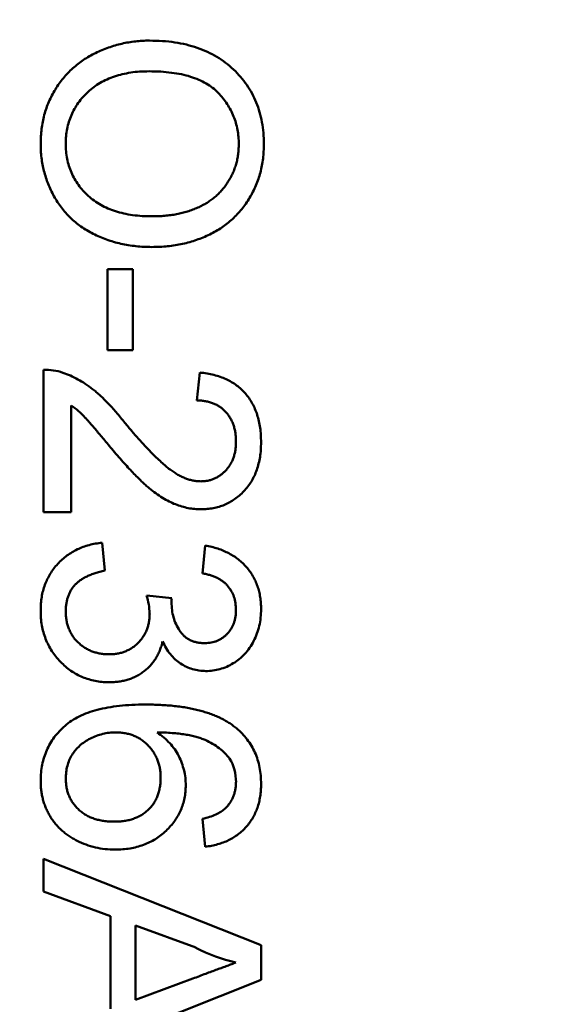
# Model space of a CAD drawing. Header units: millimetres. Extents: x 37 to 395, y 164 to 266.
# Tile 16 of 47: x 340.877 to 341.492, y 204.83 to 205.961. Entities that reach past the tile are written whole.
import ezdxf

# ---------------------------------------------------------------- set-up
doc = ezdxf.new("R2010")
doc.units = ezdxf.units.MM
doc.header["$LTSCALE"] = 0.75
doc.layers.add('Visible', color=7, linetype='Continuous', lineweight=50)
doc.layers.add('尺寸标注', color=3, linetype='Continuous', lineweight=25)
doc.styles.get("Standard").update_dxf_attribs({"font": 'arial.ttf'})
doc.dimstyles.new('Dim-ISO-25', dxfattribs={"dimtxt": 3.5, "dimasz": 3.5, "dimexe": 2.1, "dimexo": 2.1, "dimgap": 1.4, "dimtad": 1, "dimzin": 12, "dimdsep": 46, "dimtxsty": 'Standard', "dimcen": 0, "dimazin": 3, "dimtp": 0.1, "dimtm": 0.1, "dimtfac": 0.714286, "dimtmove": 0, "dimatfit": 3, "dimfxl": 1, "dimtzin": 12, "dimarcsym": 0})

# ---------------------------------------------------------------- blocks, each defined once
blk = doc.blocks.new('*D20')
at = {"layer": 'Defpoints', "color": 0, "transparency": 16777216}
for p in [(318.6376, 220.4329), (358.784, 187.735), (392.6929, 187.735)]:
    blk.add_point(p, dxfattribs=at)
at = {"layer": '尺寸标注', "color": 0, "lineweight": -2, "transparency": 16777216}
for p, q in [((320.7376, 220.4329), (394.7929, 220.4329)), ((392.6929, 216.9329), (392.6929, 191.235)), ((360.884, 187.735), (394.7929, 187.735))]:
    blk.add_line(p, q, dxfattribs=at)
at = {"layer": '尺寸标注', "color": 0, "transparency": 16777216}
for points in [[(392.1096, 216.9329), (393.2763, 216.9329), (392.6929, 220.4329)], [(392.1096, 191.235), (393.2763, 191.235), (392.6929, 187.735)]]:
    blk.add_solid(points, dxfattribs=at)
at = {"layer": '尺寸标注', "color": 0, "transparency": 16777216, "insert": (390.0156, 204.0839), "char_height": 2.5, "attachment_point": 5, "rotation": 90}
blk.add_mtext('32.7', dxfattribs=at)

msp = doc.modelspace()

# ---------------------------------------------------------------- linework, layer by layer
at = {"layer": 'Visible'}
for p, q in [((340.9781, 205.5815), (340.9781, 205.6745)), ((340.9781, 205.6745), (341.007, 205.6745)), ((341.007, 205.6745), (341.007, 205.5815)), ((341.007, 205.5815), (340.9781, 205.5815)), ((340.9044, 205.3956), (340.9044, 205.5591)), ((341.0807, 205.5238), (341.0839, 205.5559)), ((340.9364, 205.5179), (340.9364, 205.3956)), ((340.9364, 205.3956), (340.9044, 205.3956)), ((340.9717, 205.3604), (340.9749, 205.3283)), ((341.0871, 205.3251), (341.0903, 205.3572)), ((341.023, 205.2998), (341.0518, 205.2965)), ((341.0903, 205.011), (341.0871, 205.0431)), ((340.9044, 204.9597), (340.9044, 204.9971)), ((340.9044, 204.9971), (341.1544, 204.8979)), ((340.9813, 204.9313), (340.9044, 204.9597)), ((340.9813, 204.8247), (340.9813, 204.9313)), ((341.0794, 204.8951), (341.0102, 204.9207)), ((341.0102, 204.9207), (341.0102, 204.8353)), ((341.1544, 204.8979), (341.1544, 204.8581)), ((341.1544, 204.8581), (340.9138, 204.7626)), ((341.0102, 204.8353), (341.0759, 204.8596))]:
    msp.add_line(p, q, dxfattribs=at)
for centre, radius, start, end in [((340.9063, 205.4961), 0.063, 71.1528, 91.7031), ((340.9456, 205.2764), 0.0808, 1.8942, 16.8331), ((341.1018, 205.2903), 0.0504, 173.019, 178.2788), ((341.0725, 205.0855), 0.0531, 359.7398, 30.6494), ((341.1672, 205.0616), 0.1883, 242.1865, 257.2078)]:
    msp.add_arc(centre, radius, start, end, dxfattribs=at)
for points, knots in [([(340.9012, 205.8187), (340.9012, 205.8216), (340.9013, 205.8273), (340.9022, 205.8357), (340.9034, 205.8439), (340.9053, 205.8518), (340.9077, 205.8596), (340.9106, 205.8671), (340.914, 205.8743), (340.918, 205.8813), (340.9224, 205.888), (340.9272, 205.8943), (340.9324, 205.9001), (340.9381, 205.9055), (340.944, 205.9106), (340.9504, 205.9152), (340.9571, 205.9194), (340.9642, 205.9231), (340.9715, 205.9265), (340.979, 205.9293), (340.9866, 205.9318), (340.9943, 205.9338), (341.0021, 205.9354), (341.01, 205.9364), (341.018, 205.9372), (341.0234, 205.9373), (341.0261, 205.9373)], [0, 0, 0, 0, 0.044697, 0.088534, 0.131409, 0.173814, 0.215715, 0.257247, 0.298848, 0.340604, 0.382029, 0.42297, 0.463632, 0.504048, 0.544591, 0.584964, 0.626265, 0.667979, 0.709943, 0.751382, 0.792619, 0.833948, 0.875008, 0.916446, 0.957907, 1, 1, 1, 1]), ([(341.0261, 205.9373), (341.0311, 205.9372), (341.0409, 205.937), (341.0551, 205.9355), (341.0685, 205.9329), (341.081, 205.9292), (341.0927, 205.9246), (341.1036, 205.9189), (341.1136, 205.9121), (341.1228, 205.9043), (341.1309, 205.8957), (341.1381, 205.8865), (341.1441, 205.8766), (341.1491, 205.8662), (341.1529, 205.8551), (341.1556, 205.8435), (341.1573, 205.8312), (341.1575, 205.8228), (341.1576, 205.8186)], [0, 0, 0, 0, 0.075226, 0.146575, 0.2145, 0.27953, 0.342403, 0.403496, 0.463762, 0.523864, 0.583252, 0.641302, 0.698898, 0.756295, 0.814628, 0.874325, 0.935783, 1, 1, 1, 1]), ([(341.0257, 205.902), (341.0221, 205.902), (341.015, 205.9019), (341.0048, 205.9007), (340.9951, 205.8988), (340.986, 205.8963), (340.9775, 205.8929), (340.9695, 205.8889), (340.9622, 205.884), (340.9556, 205.8785), (340.9496, 205.8724), (340.9443, 205.8659), (340.9399, 205.8589), (340.9363, 205.8517), (340.9335, 205.844), (340.9315, 205.8359), (340.9302, 205.8275), (340.9301, 205.8218), (340.93, 205.8189)], [0, 0, 0, 0, 0.075964, 0.148125, 0.217201, 0.2833, 0.347202, 0.4093, 0.470426, 0.531588, 0.591739, 0.650258, 0.707303, 0.764208, 0.821148, 0.879119, 0.938423, 1, 1, 1, 1]), ([(341.1287, 205.8183), (341.1287, 205.8212), (341.1286, 205.8267), (341.1274, 205.8349), (341.1255, 205.8427), (341.123, 205.8503), (341.1196, 205.8576), (341.1154, 205.8645), (341.1106, 205.8712), (341.1051, 205.8775), (341.0987, 205.8834), (341.0911, 205.8884), (341.0826, 205.8926), (341.0731, 205.8961), (341.0627, 205.8988), (341.0512, 205.9006), (341.0388, 205.9018), (341.0302, 205.902), (341.0257, 205.902)], [0, 0, 0, 0, 0.055943, 0.110382, 0.164048, 0.216759, 0.269601, 0.323009, 0.377581, 0.433449, 0.490922, 0.550625, 0.613117, 0.679861, 0.751358, 0.828261, 0.910795, 1, 1, 1, 1]), ([(341.029, 205.7001), (341.0259, 205.7002), (341.0197, 205.7003), (341.0107, 205.701), (341.0019, 205.7022), (340.9933, 205.7038), (340.985, 205.706), (340.9769, 205.7086), (340.9691, 205.7117), (340.9615, 205.7152), (340.9543, 205.7192), (340.9475, 205.7236), (340.9412, 205.7285), (340.9353, 205.7336), (340.9299, 205.7393), (340.9249, 205.7453), (340.9204, 205.7517), (340.9164, 205.7585), (340.9129, 205.7655), (340.9097, 205.7727), (340.9071, 205.78), (340.9049, 205.7875), (340.9033, 205.7951), (340.902, 205.8028), (340.9013, 205.8107), (340.9012, 205.816), (340.9012, 205.8187)], [0, 0, 0, 0, 0.04756, 0.093962, 0.139112, 0.183626, 0.227457, 0.270703, 0.313611, 0.35626, 0.398366, 0.439557, 0.480045, 0.519888, 0.559658, 0.599421, 0.639208, 0.679668, 0.72002, 0.759859, 0.79956, 0.839199, 0.878956, 0.918794, 0.959083, 1, 1, 1, 1]), ([(340.93, 205.8189), (340.9301, 205.8159), (340.9302, 205.81), (340.9315, 205.8015), (340.9335, 205.7934), (340.9363, 205.7856), (340.9401, 205.7783), (340.9444, 205.7713), (340.9498, 205.7649), (340.9558, 205.7587), (340.9626, 205.7533), (340.9701, 205.7484), (340.9784, 205.7444), (340.9872, 205.741), (340.9968, 205.7385), (341.007, 205.7367), (341.0179, 205.7355), (341.0254, 205.7354), (341.0292, 205.7354)], [0, 0, 0, 0, 0.061055, 0.119545, 0.176806, 0.232956, 0.288583, 0.344667, 0.401662, 0.46054, 0.520477, 0.581213, 0.643431, 0.707961, 0.775371, 0.846414, 0.921152, 1, 1, 1, 1]), ([(341.1576, 205.8186), (341.1575, 205.8157), (341.1574, 205.8101), (341.1567, 205.8018), (341.1554, 205.7938), (341.1536, 205.7859), (341.1513, 205.7783), (341.1485, 205.7708), (341.1451, 205.7636), (341.1413, 205.7566), (341.137, 205.7499), (341.1322, 205.7436), (341.1271, 205.7378), (341.1216, 205.7322), (341.1156, 205.7272), (341.1093, 205.7225), (341.1026, 205.7183), (341.0954, 205.7145), (341.088, 205.7111), (341.0803, 205.7082), (341.0724, 205.7057), (341.0642, 205.7036), (341.0557, 205.7021), (341.047, 205.7009), (341.0381, 205.7003), (341.032, 205.7002), (341.029, 205.7001)], [0, 0, 0, 0, 0.043099, 0.085587, 0.126908, 0.167967, 0.20845, 0.249025, 0.289281, 0.33001, 0.370598, 0.410466, 0.450033, 0.489688, 0.529116, 0.569037, 0.609703, 0.650759, 0.692509, 0.734219, 0.776707, 0.819552, 0.863351, 0.907839, 0.953334, 1, 1, 1, 1]), ([(341.0292, 205.7354), (341.0317, 205.7354), (341.0366, 205.7354), (341.0437, 205.736), (341.0506, 205.7367), (341.0573, 205.7378), (341.0638, 205.7393), (341.07, 205.7409), (341.0759, 205.743), (341.0817, 205.7454), (341.0871, 205.748), (341.0923, 205.751), (341.0971, 205.7542), (341.1016, 205.7577), (341.1057, 205.7616), (341.1096, 205.7657), (341.1132, 205.7701), (341.1164, 205.7748), (341.1193, 205.7797), (341.1218, 205.7848), (341.124, 205.79), (341.1257, 205.7954), (341.1271, 205.8009), (341.1281, 205.8066), (341.1286, 205.8124), (341.1287, 205.8164), (341.1287, 205.8183)], [0, 0, 0, 0, 0.050852, 0.099752, 0.147438, 0.194086, 0.239171, 0.28334, 0.326577, 0.368936, 0.410572, 0.451051, 0.490877, 0.530044, 0.568937, 0.607578, 0.64642, 0.685679, 0.724799, 0.763513, 0.802173, 0.84074, 0.879649, 0.919071, 0.959098, 1, 1, 1, 1]), ([(340.9266, 205.5557), (340.9296, 205.5547), (340.9355, 205.5525), (340.9441, 205.5481), (340.9527, 205.543), (340.9596, 205.538), (340.9652, 205.5334), (340.9696, 205.5295), (340.974, 205.5253), (340.9786, 205.5206), (340.9833, 205.5156), (340.9881, 205.5101), (340.993, 205.5043), (340.9962, 205.5002), (340.9979, 205.4981)], [0, 0, 0, 0, 0.100388, 0.204407, 0.310686, 0.422157, 0.480685, 0.543238, 0.6095, 0.679555, 0.753841, 0.831641, 0.913813, 1, 1, 1, 1]), ([(341.0839, 205.5559), (341.0867, 205.5556), (341.0921, 205.5549), (341.1, 205.5533), (341.1073, 205.5511), (341.1142, 205.5484), (341.1205, 205.5451), (341.1264, 205.5413), (341.1316, 205.5368), (341.1364, 205.5319), (341.1407, 205.5265), (341.1444, 205.5205), (341.1475, 205.5141), (341.15, 205.5073), (341.152, 205.5001), (341.1534, 205.4924), (341.1542, 205.4842), (341.1543, 205.4786), (341.1544, 205.4758)], [0, 0, 0, 0, 0.070675, 0.137493, 0.201473, 0.262869, 0.32255, 0.380737, 0.43822, 0.495487, 0.553484, 0.611346, 0.670644, 0.731587, 0.794183, 0.859445, 0.928208, 1, 1, 1, 1]), ([(340.9828, 205.4682), (340.981, 205.4704), (340.9776, 205.4746), (340.9727, 205.4805), (340.9682, 205.4858), (340.9642, 205.4906), (340.9606, 205.4948), (340.9576, 205.4984), (340.9548, 205.5014), (340.9507, 205.5059), (340.9449, 205.5117), (340.9392, 205.5159), (340.9364, 205.5179)], [0, 0, 0, 0, 0.1242, 0.23683, 0.339495, 0.431254, 0.511455, 0.581223, 0.640495, 0.688308, 0.850333, 1, 1, 1, 1]), ([(341.1255, 205.4765), (341.1255, 205.4782), (341.1254, 205.4816), (341.1249, 205.4866), (341.124, 205.4913), (341.1227, 205.4957), (341.121, 205.4999), (341.1189, 205.5038), (341.1165, 205.5075), (341.1137, 205.5108), (341.1106, 205.5139), (341.1072, 205.5165), (341.1034, 205.5187), (341.0994, 205.5206), (341.0952, 205.522), (341.0906, 205.5231), (341.0857, 205.5237), (341.0824, 205.5238), (341.0807, 205.5238)], [0, 0, 0, 0, 0.070696, 0.138358, 0.20337, 0.2657, 0.327256, 0.386512, 0.445858, 0.505173, 0.56378, 0.622343, 0.680824, 0.739795, 0.800801, 0.864239, 0.930631, 1, 1, 1, 1]), ([(340.9979, 205.4981), (341.0006, 205.4949), (341.0058, 205.4887), (341.0135, 205.4799), (341.0207, 205.4719), (341.0275, 205.4648), (341.0338, 205.4586), (341.0395, 205.4531), (341.0447, 205.4484), (341.0496, 205.4445), (341.0543, 205.4413), (341.0588, 205.4385), (341.0633, 205.4362), (341.0677, 205.4342), (341.0721, 205.4327), (341.0765, 205.4317), (341.0808, 205.431), (341.0837, 205.4309), (341.0851, 205.4309)], [0, 0, 0, 0, 0.11141, 0.214526, 0.309417, 0.396087, 0.474284, 0.544374, 0.60642, 0.660582, 0.709794, 0.756451, 0.800767, 0.843168, 0.884295, 0.923885, 0.962359, 1, 1, 1, 1]), ([(341.0851, 205.4309), (341.0865, 205.4309), (341.0892, 205.431), (341.0933, 205.4316), (341.0972, 205.4325), (341.1008, 205.434), (341.1044, 205.4357), (341.1077, 205.438), (341.1109, 205.4405), (341.1139, 205.4435), (341.1167, 205.4467), (341.119, 205.4503), (341.1211, 205.454), (341.1227, 205.458), (341.124, 205.4623), (341.1249, 205.4668), (341.1254, 205.4716), (341.1255, 205.4748), (341.1255, 205.4765)], [0, 0, 0, 0, 0.061762, 0.121174, 0.179421, 0.236843, 0.294322, 0.353191, 0.412721, 0.474522, 0.537057, 0.599591, 0.662367, 0.725246, 0.790316, 0.857724, 0.927232, 1, 1, 1, 1]), ([(341.1544, 205.4758), (341.1543, 205.4729), (341.1542, 205.4672), (341.1533, 205.459), (341.1517, 205.4513), (341.1496, 205.444), (341.1468, 205.4371), (341.1433, 205.4308), (341.1393, 205.4249), (341.1347, 205.4195), (341.1296, 205.4147), (341.1241, 205.4104), (341.1184, 205.4069), (341.1124, 205.4038), (341.1061, 205.4016), (341.0994, 205.4), (341.0925, 205.399), (341.0878, 205.3989), (341.0854, 205.3988)], [0, 0, 0, 0, 0.074712, 0.145539, 0.213339, 0.278615, 0.342094, 0.40389, 0.465063, 0.526577, 0.587328, 0.64638, 0.704345, 0.761672, 0.819418, 0.878039, 0.937796, 1, 1, 1, 1]), ([(341.0854, 205.3988), (341.0829, 205.3989), (341.078, 205.399), (341.0705, 205.4001), (341.0632, 205.402), (341.0559, 205.4044), (341.0485, 205.4077), (341.041, 205.412), (341.0333, 205.4172), (341.0268, 205.4222), (341.0213, 205.4269), (341.0168, 205.431), (341.0121, 205.4358), (341.0068, 205.4411), (341.0013, 205.4471), (340.9954, 205.4536), (340.9892, 205.4607), (340.985, 205.4656), (340.9828, 205.4682)], [0, 0, 0, 0, 0.057945, 0.116018, 0.174826, 0.234683, 0.296827, 0.364061, 0.436192, 0.51426, 0.556976, 0.604856, 0.657675, 0.715751, 0.77884, 0.847501, 0.921228, 1, 1, 1, 1]), ([(340.9012, 205.2826), (340.9012, 205.2852), (340.9013, 205.2904), (340.9023, 205.2979), (340.9038, 205.3052), (340.906, 205.3121), (340.9087, 205.3186), (340.9122, 205.3248), (340.9161, 205.3307), (340.9207, 205.3362), (340.9258, 205.3412), (340.9313, 205.3457), (340.9372, 205.3495), (340.9433, 205.3529), (340.9499, 205.3557), (340.9569, 205.3578), (340.9641, 205.3595), (340.9692, 205.3601), (340.9717, 205.3604)], [0, 0, 0, 0, 0.067794, 0.133464, 0.196934, 0.258481, 0.319787, 0.380431, 0.44099, 0.502867, 0.564806, 0.625526, 0.685604, 0.746041, 0.807347, 0.869717, 0.93379, 1, 1, 1, 1]), ([(341.0903, 205.3572), (341.0928, 205.3567), (341.0976, 205.3557), (341.1046, 205.3537), (341.1112, 205.3512), (341.1174, 205.3483), (341.1231, 205.345), (341.1284, 205.3412), (341.1333, 205.337), (341.1377, 205.3324), (341.1416, 205.3274), (341.145, 205.3221), (341.1479, 205.3165), (341.1503, 205.3105), (341.1522, 205.3043), (341.1534, 205.2978), (341.1543, 205.291), (341.1543, 205.2864), (341.1544, 205.284)], [0, 0, 0, 0, 0.071036, 0.139343, 0.204958, 0.268332, 0.330129, 0.390664, 0.450861, 0.510587, 0.570374, 0.629455, 0.687994, 0.747581, 0.807839, 0.870034, 0.93381, 1, 1, 1, 1]), ([(340.9749, 205.3283), (340.973, 205.3279), (340.9692, 205.3271), (340.9639, 205.3255), (340.959, 205.3238), (340.9545, 205.3217), (340.9503, 205.3197), (340.9467, 205.3173), (340.9434, 205.3147), (340.9405, 205.312), (340.938, 205.309), (340.9359, 205.3058), (340.9341, 205.3023), (340.9326, 205.2986), (340.9315, 205.2946), (340.9306, 205.2905), (340.9301, 205.286), (340.9301, 205.283), (340.93, 205.2814)], [0, 0, 0, 0, 0.082566, 0.15976, 0.233155, 0.301356, 0.365752, 0.426437, 0.484185, 0.539549, 0.593156, 0.647048, 0.701446, 0.757, 0.81384, 0.873058, 0.934963, 1, 1, 1, 1]), ([(341.1255, 205.283), (341.1254, 205.2857), (341.1252, 205.2909), (341.1234, 205.2983), (341.1203, 205.305), (341.1168, 205.31), (341.1134, 205.3136), (341.1105, 205.316), (341.1074, 205.3181), (341.1039, 205.32), (341.1001, 205.3217), (341.0961, 205.3231), (341.0917, 205.3243), (341.0886, 205.3248), (341.0871, 205.3251)], [0, 0, 0, 0, 0.127797, 0.246795, 0.362284, 0.477652, 0.536237, 0.59559, 0.656344, 0.719085, 0.784349, 0.852876, 0.924551, 1, 1, 1, 1]), ([(341.0515, 205.2919), (341.0516, 205.2889), (341.0518, 205.2831), (341.0536, 205.2747), (341.0565, 205.2667), (341.06, 205.2605), (341.0632, 205.256), (341.0661, 205.2531), (341.0692, 205.2505), (341.0728, 205.2485), (341.0766, 205.2469), (341.0807, 205.2458), (341.0851, 205.2451), (341.0882, 205.245), (341.0898, 205.245)], [0, 0, 0, 0, 0.129789, 0.254605, 0.378435, 0.50292, 0.565018, 0.624848, 0.683448, 0.742765, 0.802757, 0.86522, 0.930779, 1, 1, 1, 1]), ([(340.9796, 205.2001), (340.9769, 205.2002), (340.9716, 205.2003), (340.9639, 205.2014), (340.9564, 205.2033), (340.9493, 205.2059), (340.9424, 205.2091), (340.9359, 205.2132), (340.9297, 205.218), (340.9239, 205.2234), (340.9185, 205.2294), (340.9139, 205.2358), (340.91, 205.2427), (340.9068, 205.2499), (340.9042, 205.2575), (340.9024, 205.2655), (340.9014, 205.2739), (340.9012, 205.2797), (340.9012, 205.2826)], [0, 0, 0, 0, 0.063503, 0.124805, 0.18492, 0.244376, 0.303775, 0.364133, 0.425376, 0.488388, 0.551743, 0.61386, 0.67564, 0.737737, 0.800417, 0.864658, 0.930985, 1, 1, 1, 1]), ([(340.93, 205.2814), (340.9301, 205.2796), (340.9301, 205.2761), (340.9309, 205.2709), (340.9319, 205.2659), (340.9336, 205.2613), (340.9356, 205.257), (340.938, 205.2529), (340.9409, 205.2491), (340.9443, 205.2456), (340.948, 205.2424), (340.9519, 205.2397), (340.956, 205.2374), (340.9604, 205.2354), (340.9649, 205.234), (340.9697, 205.2329), (340.9747, 205.2323), (340.9781, 205.2322), (340.9799, 205.2322)], [0, 0, 0, 0, 0.069461, 0.135658, 0.19962, 0.261651, 0.322053, 0.38234, 0.443223, 0.50493, 0.56682, 0.6276, 0.687476, 0.747351, 0.808174, 0.870133, 0.933721, 1, 1, 1, 1]), ([(340.9799, 205.2322), (340.9815, 205.2322), (340.9848, 205.2323), (340.9895, 205.2329), (340.994, 205.2339), (340.9983, 205.2354), (341.0024, 205.2373), (341.0063, 205.2395), (341.0099, 205.2422), (341.0133, 205.2453), (341.0164, 205.2487), (341.019, 205.2524), (341.0213, 205.2563), (341.0232, 205.2604), (341.0246, 205.2647), (341.0257, 205.2693), (341.0263, 205.2741), (341.0263, 205.2774), (341.0264, 205.279)], [0, 0, 0, 0, 0.067051, 0.13118, 0.193722, 0.254499, 0.314763, 0.375117, 0.436023, 0.498297, 0.560571, 0.621619, 0.681973, 0.742853, 0.804272, 0.867473, 0.932273, 1, 1, 1, 1]), ([(341.0898, 205.245), (341.0911, 205.245), (341.0935, 205.2451), (341.0972, 205.2456), (341.1006, 205.2464), (341.1039, 205.2476), (341.1071, 205.2491), (341.11, 205.251), (341.1128, 205.2531), (341.1154, 205.2556), (341.1178, 205.2583), (341.1199, 205.2613), (341.1217, 205.2644), (341.123, 205.2678), (341.1242, 205.2713), (341.1249, 205.2751), (341.1255, 205.279), (341.1255, 205.2817), (341.1255, 205.283)], [0, 0, 0, 0, 0.065093, 0.127304, 0.188122, 0.247131, 0.306077, 0.365678, 0.426103, 0.487841, 0.550317, 0.611805, 0.672737, 0.734883, 0.79768, 0.862475, 0.929775, 1, 1, 1, 1]), ([(341.1544, 205.284), (341.1543, 205.2808), (341.1541, 205.2744), (341.1524, 205.2649), (341.1497, 205.2559), (341.146, 205.2474), (341.1414, 205.2395), (341.1359, 205.2325), (341.1295, 205.2265), (341.1225, 205.2217), (341.115, 205.2178), (341.1071, 205.215), (341.0991, 205.2132), (341.0936, 205.213), (341.0908, 205.2129)], [0, 0, 0, 0, 0.092054, 0.181008, 0.26913, 0.357137, 0.443549, 0.526433, 0.607453, 0.688385, 0.767854, 0.845531, 0.922529, 1, 1, 1, 1]), ([(341.0413, 205.247), (341.0408, 205.2452), (341.0399, 205.2417), (341.0381, 205.2367), (341.0359, 205.2319), (341.0335, 205.2274), (341.0306, 205.2233), (341.0274, 205.2194), (341.0239, 205.2158), (341.02, 205.2126), (341.0159, 205.2096), (341.0114, 205.2071), (341.0067, 205.2049), (341.0018, 205.2031), (340.9966, 205.2018), (340.9912, 205.2008), (340.9855, 205.2002), (340.9816, 205.2001), (340.9796, 205.2001)], [0, 0, 0, 0, 0.065828, 0.128938, 0.190858, 0.251186, 0.310974, 0.37005, 0.429672, 0.489507, 0.549975, 0.610075, 0.670915, 0.732909, 0.796711, 0.861825, 0.929892, 1, 1, 1, 1]), ([(341.0908, 205.2129), (341.0882, 205.213), (341.0831, 205.2133), (341.0756, 205.2149), (341.0685, 205.2177), (341.0618, 205.2214), (341.0556, 205.2263), (341.05, 205.2322), (341.0451, 205.2391), (341.0426, 205.2444), (341.0413, 205.247)], [0, 0, 0, 0, 0.121951, 0.240787, 0.35855, 0.479066, 0.601519, 0.727551, 0.859932, 1, 1, 1, 1]), ([(340.9012, 205.0868), (340.9013, 205.09), (340.9014, 205.0962), (340.9028, 205.1053), (340.905, 205.1139), (340.9081, 205.122), (340.9119, 205.1298), (340.9168, 205.1371), (340.9226, 205.1439), (340.9292, 205.1503), (340.9368, 205.156), (340.9456, 205.161), (340.9555, 205.1652), (340.9665, 205.1686), (340.9786, 205.1712), (340.9919, 205.1731), (341.0063, 205.1742), (341.0163, 205.1744), (341.0214, 205.1745)], [0, 0, 0, 0, 0.056157, 0.110133, 0.162537, 0.213912, 0.265146, 0.31651, 0.369179, 0.423123, 0.479276, 0.538691, 0.601978, 0.670125, 0.74365, 0.82281, 0.908261, 1, 1, 1, 1]), ([(341.0214, 205.1745), (341.0244, 205.1745), (341.0302, 205.1744), (341.0387, 205.174), (341.0469, 205.1736), (341.0548, 205.1728), (341.0625, 205.1719), (341.0698, 205.1707), (341.0768, 205.1693), (341.0834, 205.1677), (341.0899, 205.1659), (341.0959, 205.1639), (341.1017, 205.1617), (341.1072, 205.1592), (341.1124, 205.1566), (341.1172, 205.1537), (341.1218, 205.1506), (341.1246, 205.1483), (341.126, 205.1472)], [0, 0, 0, 0, 0.080034, 0.157854, 0.232564, 0.304731, 0.374384, 0.441663, 0.506048, 0.568692, 0.628715, 0.687238, 0.743227, 0.797567, 0.850239, 0.901629, 0.951067, 1, 1, 1, 1]), ([(340.9874, 205.1424), (340.9849, 205.1423), (340.9799, 205.1422), (340.9725, 205.1408), (340.9653, 205.1386), (340.9583, 205.1356), (340.9518, 205.1318), (340.9461, 205.1274), (340.9412, 205.1223), (340.9371, 205.1167), (340.9339, 205.1105), (340.9317, 205.1038), (340.9303, 205.0967), (340.9301, 205.0918), (340.93, 205.0893)], [0, 0, 0, 0, 0.086177, 0.171222, 0.257573, 0.34515, 0.431508, 0.513644, 0.593539, 0.672806, 0.752058, 0.831493, 0.913823, 1, 1, 1, 1]), ([(341.039, 205.0905), (341.039, 205.0923), (341.0389, 205.0958), (341.0382, 205.1009), (341.0371, 205.1059), (341.0355, 205.1106), (341.0335, 205.1151), (341.0311, 205.1194), (341.0281, 205.1235), (341.0248, 205.1274), (341.0211, 205.1309), (341.0171, 205.134), (341.0128, 205.1366), (341.0083, 205.1388), (341.0035, 205.1404), (340.9983, 205.1416), (340.993, 205.1423), (340.9893, 205.1424), (340.9874, 205.1424)], [0, 0, 0, 0, 0.064812, 0.127718, 0.189086, 0.249562, 0.309738, 0.370215, 0.431085, 0.493911, 0.55657, 0.617553, 0.678119, 0.739063, 0.801665, 0.864956, 0.93089, 1, 1, 1, 1]), ([(341.1181, 205.1126), (341.1164, 205.1147), (341.1128, 205.1189), (341.1063, 205.1245), (341.0986, 205.1295), (341.0915, 205.1332), (341.0851, 205.1358), (341.0796, 205.1375), (341.0736, 205.139), (341.0669, 205.1401), (341.0598, 205.1411), (341.052, 205.1418), (341.0436, 205.1423), (341.0379, 205.1424), (341.0349, 205.1424)], [0, 0, 0, 0, 0.088609, 0.181893, 0.280787, 0.38702, 0.444107, 0.506454, 0.574396, 0.647656, 0.726426, 0.811458, 0.90278, 1, 1, 1, 1]), ([(341.0349, 205.1424), (341.0376, 205.1405), (341.0427, 205.1368), (341.0495, 205.1303), (341.0553, 205.1232), (341.0599, 205.1154), (341.0634, 205.1073), (341.066, 205.0989), (341.0676, 205.0904), (341.0678, 205.0846), (341.0678, 205.0817)], [0, 0, 0, 0, 0.13549, 0.265229, 0.390778, 0.51542, 0.638317, 0.759642, 0.878902, 1, 1, 1, 1]), ([(341.126, 205.1472), (341.1283, 205.1452), (341.1327, 205.1412), (341.1385, 205.1344), (341.1435, 205.1272), (341.1475, 205.1193), (341.1506, 205.111), (341.1528, 205.1022), (341.1541, 205.0928), (341.1543, 205.0864), (341.1544, 205.0832)], [0, 0, 0, 0, 0.125625, 0.247619, 0.368528, 0.488104, 0.609878, 0.735382, 0.864448, 1, 1, 1, 1]), ([(340.9867, 205.0078), (340.9829, 205.0079), (340.9752, 205.0082), (340.964, 205.0101), (340.9532, 205.0133), (340.9446, 205.0171), (340.938, 205.0206), (340.9334, 205.0236), (340.9291, 205.0268), (340.925, 205.0301), (340.9213, 205.0338), (340.9179, 205.0377), (340.9148, 205.0418), (340.9119, 205.0462), (340.9094, 205.0507), (340.9072, 205.0554), (340.9053, 205.0603), (340.9038, 205.0653), (340.9026, 205.0705), (340.9018, 205.0758), (340.9013, 205.0813), (340.9012, 205.085), (340.9012, 205.0868)], [0, 0, 0, 0, 0.088899, 0.17544, 0.261633, 0.34801, 0.390819, 0.432814, 0.473776, 0.514166, 0.554107, 0.594121, 0.63362, 0.673585, 0.71348, 0.75336, 0.792891, 0.833007, 0.873643, 0.914893, 0.95695, 1, 1, 1, 1]), ([(340.93, 205.0893), (340.9301, 205.0875), (340.9302, 205.084), (340.9309, 205.0789), (340.932, 205.074), (340.9337, 205.0694), (340.9358, 205.0651), (340.9384, 205.061), (340.9414, 205.0571), (340.945, 205.0535), (340.9489, 205.0503), (340.9531, 205.0475), (340.9577, 205.0451), (340.9627, 205.0432), (340.968, 205.0417), (340.9736, 205.0406), (340.9795, 205.04), (340.9836, 205.0399), (340.9857, 205.0399)], [0, 0, 0, 0, 0.063965, 0.124854, 0.184383, 0.242748, 0.2999, 0.357059, 0.415719, 0.475258, 0.535508, 0.596291, 0.657728, 0.721052, 0.786261, 0.853834, 0.925318, 1, 1, 1, 1]), ([(340.9857, 205.0399), (340.9877, 205.0399), (340.9916, 205.0399), (340.9974, 205.0406), (341.0028, 205.0416), (341.0078, 205.0432), (341.0126, 205.0451), (341.017, 205.0474), (341.0211, 205.0502), (341.0248, 205.0534), (341.0281, 205.057), (341.0311, 205.0608), (341.0335, 205.065), (341.0356, 205.0695), (341.0371, 205.0743), (341.0382, 205.0795), (341.0389, 205.0849), (341.039, 205.0886), (341.039, 205.0905)], [0, 0, 0, 0, 0.072229, 0.141252, 0.207439, 0.270245, 0.331238, 0.391254, 0.450152, 0.509008, 0.567734, 0.625726, 0.683708, 0.742407, 0.803094, 0.865865, 0.931379, 1, 1, 1, 1]), ([(341.1127, 205.0546), (341.1137, 205.0557), (341.1158, 205.0577), (341.1184, 205.0611), (341.1206, 205.0647), (341.1224, 205.0685), (341.1238, 205.0724), (341.1248, 205.0765), (341.1254, 205.0809), (341.1255, 205.0838), (341.1255, 205.0853)], [0, 0, 0, 0, 0.128545, 0.252818, 0.375212, 0.497113, 0.618546, 0.742222, 0.869458, 1, 1, 1, 1]), ([(341.0678, 205.0817), (341.0678, 205.0792), (341.0676, 205.0742), (341.0666, 205.0669), (341.0647, 205.0599), (341.0623, 205.0532), (341.0591, 205.0468), (341.0552, 205.0406), (341.0505, 205.0348), (341.0453, 205.0293), (341.0395, 205.0243), (341.0332, 205.0198), (341.0264, 205.0161), (341.0193, 205.0131), (341.0117, 205.0107), (341.0038, 205.009), (340.9954, 205.008), (340.9896, 205.0079), (340.9867, 205.0078)], [0, 0, 0, 0, 0.061347, 0.121203, 0.179863, 0.238152, 0.296252, 0.35519, 0.415676, 0.478379, 0.541524, 0.603977, 0.666513, 0.729491, 0.79371, 0.859736, 0.928449, 1, 1, 1, 1]), ([(341.1544, 205.0832), (341.1543, 205.0807), (341.1543, 205.0759), (341.1534, 205.0689), (341.1521, 205.0622), (341.1503, 205.0559), (341.1478, 205.0499), (341.1449, 205.0442), (341.1414, 205.0389), (341.1374, 205.0339), (341.133, 205.0294), (341.1281, 205.0253), (341.1228, 205.0217), (341.1171, 205.0185), (341.111, 205.0159), (341.1044, 205.0137), (341.0975, 205.0121), (341.0927, 205.0114), (341.0903, 205.011)], [0, 0, 0, 0, 0.068499, 0.134572, 0.198208, 0.259784, 0.319951, 0.379508, 0.438814, 0.498497, 0.558182, 0.617438, 0.677522, 0.737959, 0.80033, 0.86409, 0.930622, 1, 1, 1, 1]), ([(341.0871, 205.0431), (341.0898, 205.0438), (341.095, 205.0451), (341.1021, 205.0478), (341.108, 205.0508), (341.1112, 205.0534), (341.1127, 205.0546)], [0, 0, 0, 0, 0.299802, 0.564331, 0.796204, 1, 1, 1, 1]), ([(341.0759, 204.8596), (341.0784, 204.8605), (341.0834, 204.8624), (341.0906, 204.8651), (341.0974, 204.8676), (341.1038, 204.87), (341.1098, 204.8722), (341.1154, 204.8742), (341.1206, 204.8762), (341.1239, 204.8774), (341.1255, 204.878)], [0, 0, 0, 0, 0.153148, 0.299433, 0.436426, 0.565671, 0.686508, 0.799269, 0.903395, 1, 1, 1, 1])]:
    msp.add_open_spline(points, degree=3, knots=knots, dxfattribs=at)

# ---------------------------------------------------------------- dimensions: what is measured, and where the dimension line sits
at = {"layer": '尺寸标注'}
dim = msp.add_linear_dim(base=(392.6929, 187.735), p1=(318.6376, 220.4329), p2=(358.784, 187.735), angle=90, dimstyle='Dim-ISO-25', override={"dimtxt": 2.5, "dimtoh": 1}, dxfattribs=at)
dim.commit()
dim.dimension.update_dxf_attribs({"geometry": '*D20', "text_midpoint": (390.0156, 204.0839)})

doc.saveas('drawing.dxf')
